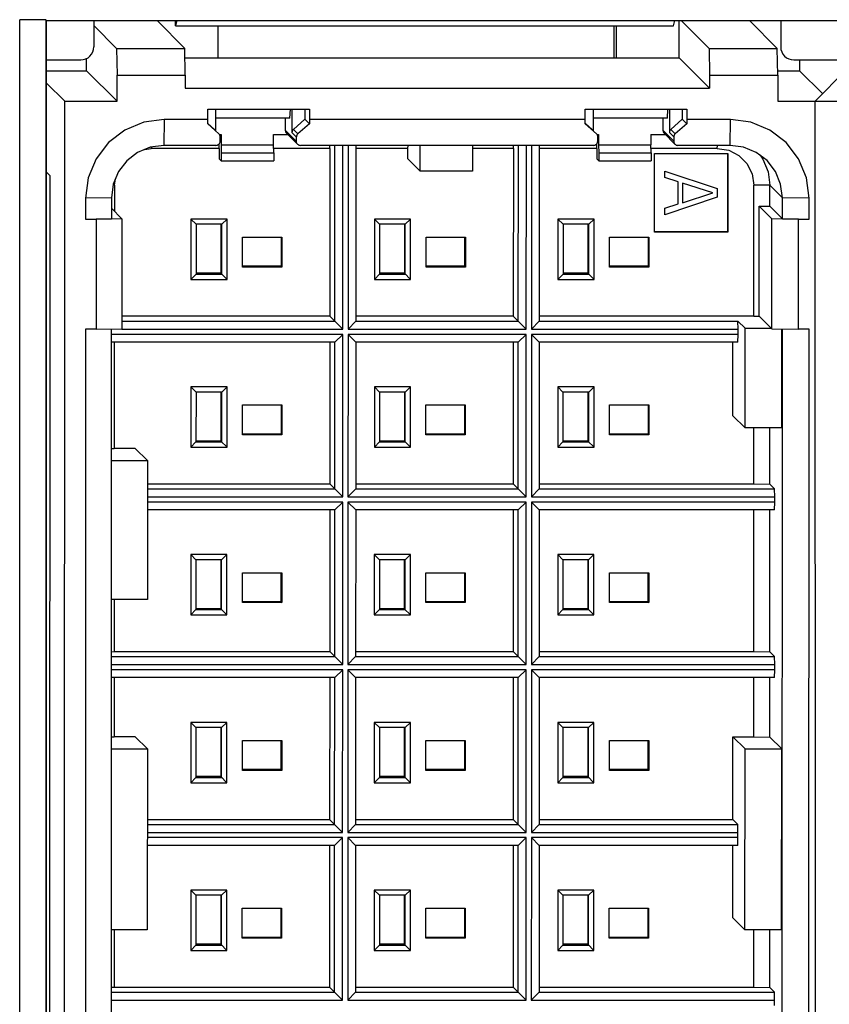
# Model space of a CAD drawing. Header units: millimetres. Extents: x 899 to 1733, y -688 to -112.
# Tile 9 of 26: x 1116.48 to 1123.41, y -551.75 to -543.32. Entities that reach past the tile are written whole.
import ezdxf

# ---------------------------------------------------------------- set-up
doc = ezdxf.new("R2010")
doc.units = ezdxf.units.MM
doc.header["$LTSCALE"] = 46.255
doc.layers.get('0').update_dxf_attribs({"linetype": 'CONTINUOUS'})

msp = doc.modelspace()

# ---------------------------------------------------------------- linework, layer by layer
at = {"color": 7, "linetype": 'Continuous'}
for p, q in [((1116.4766, -556.9825), (1116.4766, -543.3203)), ((1116.701, -543.3222), (1116.701, -556.9806)), ((1116.7069, -543.3281), (1116.701, -543.3222)), ((1116.7069, -543.3281), (1129.9943, -543.3281)), ((1116.7069, -556.9747), (1116.7069, -543.3281)), ((1117.1109, -543.3281), (1117.1109, -543.5526)), ((1117.1109, -543.3701), (1117.3066, -543.5656)), ((1117.8901, -543.5656), (1117.6523, -543.3281)), ((1117.821, -543.3279), (1117.8096, -543.3732)), ((1117.8096, -543.3732), (1117.8097, -543.3281)), ((1117.8096, -543.3732), (1122.0735, -543.3732)), ((1118.1718, -543.3732), (1118.1717, -543.6456)), ((1121.5672, -543.428), (1121.5671, -543.3732)), ((1121.5829, -543.3732), (1121.5828, -543.6456)), ((1122.0735, -543.3732), (1122.0849, -543.3279)), ((1122.1214, -543.6456), (1122.1215, -543.3281)), ((1122.3784, -543.5656), (1122.1407, -543.3281)), ((1122.7241, -543.3281), (1122.9619, -543.5656)), ((1122.9915, -543.3281), (1122.9915, -543.5526)), ((1121.5672, -543.5626), (1121.5672, -543.428)), ((1117.3066, -543.5656), (1117.8901, -543.5656)), ((1117.3066, -543.5656), (1117.3105, -543.7939)), ((1117.894, -543.7939), (1117.8901, -543.5656)), ((1121.5669, -543.6456), (1121.567, -543.6274)), ((1121.567, -543.6274), (1121.5672, -543.5626)), ((1122.3784, -543.5656), (1122.9619, -543.5656)), ((1122.3784, -543.5656), (1122.3823, -543.7939)), ((1122.9658, -543.7939), (1122.9619, -543.5656)), ((1116.7069, -543.6648), (1116.9987, -543.6648)), ((1117.0496, -543.7578), (1117.0496, -543.651)), ((1117.8915, -543.6456), (1122.1214, -543.6456)), ((1122.3823, -543.9061), (1122.1214, -543.6456)), ((1123.1037, -543.6648), (1123.5975, -543.6648)), ((1123.1537, -543.6648), (1123.1537, -543.7578)), ((1116.7069, -543.7578), (1117.0496, -543.7578)), ((1117.0496, -543.7578), (1117.3104, -544.0184)), ((1117.3104, -544.0184), (1117.3105, -543.7939)), ((1117.3105, -543.7939), (1117.894, -543.7939)), ((1117.894, -543.7939), (1117.8939, -543.9061)), ((1122.3823, -543.7939), (1122.9658, -543.7939)), ((1122.3823, -543.7939), (1122.3823, -543.9061)), ((1122.9652, -543.7578), (1123.1537, -543.7578)), ((1122.9658, -543.7939), (1122.9657, -544.0184)), ((1123.1537, -543.7578), (1123.3496, -543.9535)), ((1123.547, -543.7566), (1123.2861, -544.017)), ((1116.7069, -543.8639), (1116.8616, -544.0184)), ((1117.8939, -543.9061), (1122.3823, -543.9061)), ((1116.8577, -556.6754), (1116.8616, -544.0184)), ((1116.8616, -544.0184), (1117.3104, -544.0184)), ((1122.9657, -544.0184), (1123.2861, -544.0184)), ((1123.2861, -544.017), (1123.7349, -544.017)), ((1123.29, -556.6741), (1123.2861, -544.017)), ((1118.0869, -544.0857), (1118.9576, -544.0857)), ((1118.0869, -544.1754), (1118.0869, -544.0857)), ((1118.1568, -544.2714), (1118.1569, -544.0857)), ((1118.7896, -544.1624), (1118.7939, -544.0857)), ((1118.8077, -544.0857), (1118.8076, -544.2862)), ((1118.9177, -544.0857), (1118.9176, -544.1715)), ((1118.9576, -544.0857), (1118.9576, -544.1754)), ((1121.3184, -544.1754), (1121.3185, -544.0857)), ((1121.3185, -544.0857), (1122.1892, -544.0857)), ((1121.3884, -544.2714), (1121.3885, -544.0857)), ((1122.0212, -544.1624), (1122.0255, -544.0857)), ((1122.0393, -544.0857), (1122.0392, -544.2862)), ((1122.1492, -544.0857), (1122.1492, -544.1715)), ((1122.1892, -544.0857), (1122.1892, -544.1754)), ((1117.7143, -544.1754), (1117.7103, -544.396)), ((1118.0869, -544.1754), (1117.7143, -544.1754)), ((1118.0862, -544.2107), (1118.0869, -544.1754)), ((1118.1827, -544.2972), (1118.0862, -544.2107)), ((1118.1449, -544.2595), (1118.0882, -544.2085)), ((1118.7896, -544.1624), (1118.1569, -544.1624)), ((1118.7505, -544.1624), (1118.7504, -544.2669)), ((1118.9176, -544.1715), (1118.8196, -544.2595)), ((1118.957, -544.2107), (1118.8573, -544.2972)), ((1118.9176, -544.1715), (1118.957, -544.2107)), ((1118.9576, -544.1754), (1118.957, -544.2107)), ((1121.3184, -544.1754), (1118.9576, -544.1754)), ((1121.3178, -544.2107), (1121.3184, -544.1754)), ((1121.4143, -544.2972), (1121.3178, -544.2107)), ((1121.3765, -544.2595), (1121.3198, -544.2085)), ((1122.0212, -544.1624), (1121.3884, -544.1624)), ((1121.9821, -544.1624), (1121.982, -544.2669)), ((1122.1492, -544.1715), (1122.0511, -544.2595)), ((1122.1885, -544.2107), (1122.0889, -544.2972)), ((1122.1492, -544.1715), (1122.1885, -544.2107)), ((1122.1892, -544.1754), (1122.1885, -544.2107)), ((1122.5617, -544.1754), (1122.1892, -544.1754)), ((1122.5577, -544.396), (1122.5617, -544.1754)), ((1118.1568, -544.2714), (1118.1449, -544.2595)), ((1118.1875, -544.3029), (1118.2006, -544.3029)), ((1118.2006, -544.3029), (1118.2006, -544.3926)), ((1118.6494, -544.3029), (1118.7715, -544.3029)), ((1118.6494, -544.3926), (1118.6494, -544.3029)), ((1118.7504, -544.2669), (1118.8443, -544.3607)), ((1118.8544, -544.3856), (1118.761, -544.2924)), ((1118.8449, -544.3235), (1118.8076, -544.2862)), ((1118.8196, -544.2595), (1118.8573, -544.2972)), ((1121.3884, -544.2714), (1121.3765, -544.2595)), ((1121.4191, -544.3029), (1121.4322, -544.3029)), ((1121.4322, -544.3029), (1121.4322, -544.3926)), ((1121.881, -544.3029), (1122.0031, -544.3029)), ((1121.881, -544.3029), (1121.881, -544.3926)), ((1121.982, -544.2669), (1122.0759, -544.3607)), ((1122.0859, -544.3856), (1121.9926, -544.2924)), ((1122.0765, -544.3235), (1122.0392, -544.2862)), ((1122.0511, -544.2595), (1122.0889, -544.2972)), ((1118.1849, -544.4219), (1118.1856, -544.3819)), ((1118.1935, -544.3607), (1118.1941, -544.3235)), ((1118.2006, -544.3926), (1118.6494, -544.3926)), ((1118.2006, -544.3926), (1118.2021, -544.4615)), ((1118.651, -544.4615), (1118.6494, -544.3926)), ((1118.8449, -544.3235), (1118.8443, -544.3607)), ((1121.4165, -544.4219), (1121.4172, -544.3819)), ((1121.4251, -544.3607), (1121.4257, -544.3235)), ((1121.4322, -544.3926), (1121.881, -544.3926)), ((1121.4322, -544.3926), (1121.4337, -544.4615)), ((1121.8825, -544.4615), (1121.881, -544.3926)), ((1122.0765, -544.3235), (1122.0759, -544.3607)), ((1117.5481, -544.4303), (1117.6014, -544.4219)), ((1117.6016, -544.4103), (1117.6014, -544.4219)), ((1118.1849, -544.4219), (1117.6014, -544.4219)), ((1118.1569, -544.396), (1117.7103, -544.396)), ((1118.1849, -544.4219), (1118.1849, -544.5116)), ((1118.2021, -544.4615), (1118.651, -544.4615)), ((1118.2021, -544.4615), (1118.2021, -544.5288)), ((1119.1319, -544.4219), (1118.6501, -544.4219)), ((1118.651, -544.4615), (1118.6509, -544.5288)), ((1121.3885, -544.396), (1118.8795, -544.396)), ((1119.1319, -544.4219), (1119.1315, -545.8581)), ((1119.1319, -544.4219), (1119.1324, -544.396)), ((1119.1742, -545.9008), (1119.1746, -544.396)), ((1119.2427, -545.9693), (1119.2431, -544.396)), ((1119.288, -544.396), (1119.2875, -545.9693)), ((1119.3542, -544.396), (1119.3537, -545.9008)), ((1119.8007, -544.4219), (1119.3542, -544.4219)), ((1119.8007, -544.4219), (1119.8012, -544.396)), ((1119.8007, -544.5116), (1119.8007, -544.4219)), ((1119.9048, -544.6157), (1119.9049, -544.396)), ((1120.3537, -544.396), (1120.3537, -544.6157)), ((1120.7028, -544.4219), (1120.3537, -544.4219)), ((1120.7028, -544.4219), (1120.7024, -545.8581)), ((1120.7028, -544.4219), (1120.7033, -544.396)), ((1120.7451, -545.9008), (1120.7456, -544.396)), ((1120.8136, -545.9693), (1120.8141, -544.396)), ((1120.8589, -544.396), (1120.8585, -545.9693)), ((1120.9251, -544.396), (1120.9246, -545.9008)), ((1121.4165, -544.4219), (1120.9251, -544.4219)), ((1121.4165, -544.4219), (1121.4165, -544.5116)), ((1121.4337, -544.4615), (1121.8825, -544.4615)), ((1121.4337, -544.4615), (1121.4337, -544.5288)), ((1122.4488, -544.4219), (1121.8817, -544.4219)), ((1121.8825, -544.4615), (1121.8825, -544.5288)), ((1121.91, -545.14), (1121.9102, -544.4667)), ((1121.9102, -544.4667), (1122.5386, -544.4667)), ((1122.5577, -544.396), (1122.1111, -544.396)), ((1122.4488, -544.4219), (1122.4493, -544.396)), ((1122.4488, -544.4219), (1122.5462, -544.4373)), ((1122.5364, -544.4646), (1122.5362, -545.1378)), ((1122.5386, -544.4667), (1122.5383, -545.14)), ((1118.2021, -544.5288), (1118.1849, -544.5116)), ((1118.2021, -544.5288), (1118.6509, -544.5288)), ((1119.9048, -544.6157), (1119.8007, -544.5116)), ((1121.4337, -544.5288), (1121.4165, -544.5116)), ((1121.4337, -544.5288), (1121.8825, -544.5288)), ((1122.8144, -544.4808), (1122.8398, -544.514)), ((1116.7368, -544.657), (1116.7069, -544.6271)), ((1120.3537, -544.6157), (1119.9048, -544.6157)), ((1121.9993, -544.6158), (1122.4481, -544.7654)), ((1121.9993, -544.6719), (1121.9993, -544.6158)), ((1116.7334, -555.788), (1116.7368, -544.657)), ((1117.2871, -544.736), (1117.2956, -544.6831)), ((1122.1139, -544.7093), (1121.9993, -544.6719)), ((1122.1138, -544.8963), (1122.1139, -544.7093)), ((1122.1521, -544.7186), (1122.152, -544.8869)), ((1122.4099, -544.8028), (1122.1521, -544.7186)), ((1117.2871, -544.736), (1117.2757, -544.7362)), ((1117.2871, -544.736), (1117.2871, -544.9604)), ((1122.152, -544.8869), (1122.4099, -544.8028)), ((1122.4481, -544.7654), (1122.4481, -544.8402)), ((1122.7625, -545.8581), (1122.7629, -544.736)), ((1122.8999, -544.7384), (1122.7629, -544.736)), ((1122.8998, -544.9179), (1122.8999, -544.7384)), ((1123.0064, -544.8448), (1122.8999, -544.7384)), ((1117.0409, -544.8487), (1117.0408, -545.0282)), ((1117.2614, -544.8448), (1117.0409, -544.8487)), ((1117.2614, -544.8448), (1117.2613, -545.0243)), ((1122.4481, -544.8402), (1121.9992, -544.9898)), ((1121.9992, -544.9337), (1122.1138, -544.8963)), ((1123.2347, -544.8487), (1123.0064, -544.8448)), ((1123.0064, -545.0243), (1123.0064, -544.8448)), ((1123.2347, -545.0282), (1123.2347, -544.8487)), ((1117.2613, -544.9347), (1117.3511, -545.0243)), ((1121.9992, -544.9898), (1121.9992, -544.9337)), ((1122.8082, -545.8589), (1122.8085, -544.9163)), ((1122.8085, -544.9163), (1122.8998, -544.9179)), ((1122.8085, -544.9163), (1122.9166, -545.0243)), ((1123.0064, -545.0243), (1122.8998, -544.9179)), ((1117.0408, -545.0282), (1117.2613, -545.0243)), ((1117.0408, -545.0282), (1117.1306, -545.0282)), ((1117.1306, -545.0282), (1117.1303, -545.9708)), ((1117.3511, -545.0243), (1117.1306, -545.0282)), ((1117.3511, -545.0243), (1117.3508, -545.9669)), ((1117.9423, -545.0278), (1117.9422, -545.5439)), ((1118.252, -545.0278), (1117.9423, -545.0278)), ((1117.9423, -545.0278), (1117.9864, -545.0719)), ((1118.252, -545.0278), (1118.2064, -545.0719)), ((1118.2519, -545.5439), (1118.252, -545.0278)), ((1119.5133, -545.0278), (1119.5131, -545.5439)), ((1119.8229, -545.0278), (1119.5133, -545.0278)), ((1119.5133, -545.0278), (1119.5573, -545.0719)), ((1119.8229, -545.0278), (1119.7773, -545.0719)), ((1119.8228, -545.5439), (1119.8229, -545.0278)), ((1121.0842, -545.0278), (1121.084, -545.5439)), ((1121.3939, -545.0278), (1121.0842, -545.0278)), ((1121.0842, -545.0278), (1121.1283, -545.0719)), ((1121.3939, -545.0278), (1121.3482, -545.0719)), ((1121.3937, -545.5439), (1121.3939, -545.0278)), ((1122.9163, -545.9669), (1122.9166, -545.0243)), ((1123.1449, -545.0282), (1122.9166, -545.0243)), ((1123.0064, -545.0243), (1123.2347, -545.0282)), ((1123.1446, -545.9708), (1123.1449, -545.0282)), ((1123.1449, -545.0282), (1123.2347, -545.0282)), ((1117.9864, -545.0719), (1117.9863, -545.4983)), ((1118.2064, -545.0719), (1117.9864, -545.0719)), ((1118.1993, -545.0719), (1118.1992, -545.4912)), ((1118.2062, -545.4983), (1118.2064, -545.0719)), ((1119.5573, -545.0719), (1119.5572, -545.4983)), ((1119.7773, -545.0719), (1119.5573, -545.0719)), ((1119.7702, -545.0719), (1119.7701, -545.4912)), ((1119.7771, -545.4983), (1119.7773, -545.0719)), ((1121.1283, -545.0719), (1121.1281, -545.4983)), ((1121.3482, -545.0719), (1121.1283, -545.0719)), ((1121.3411, -545.0719), (1121.341, -545.4912)), ((1121.3481, -545.4983), (1121.3482, -545.0719)), ((1122.5362, -545.1378), (1121.9078, -545.1378)), ((1122.5383, -545.14), (1121.91, -545.14)), ((1122.5362, -545.1378), (1122.5383, -545.14)), ((1118.3843, -545.4385), (1118.3844, -545.1826)), ((1118.3844, -545.1826), (1118.721, -545.1826)), ((1118.7144, -545.1826), (1118.7143, -545.4318)), ((1118.721, -545.1826), (1118.7209, -545.4385)), ((1119.9552, -545.4385), (1119.9553, -545.1826)), ((1119.9553, -545.1826), (1120.2919, -545.1826)), ((1120.2853, -545.1826), (1120.2852, -545.4318)), ((1120.2919, -545.1826), (1120.2919, -545.4385)), ((1121.5261, -545.4385), (1121.5262, -545.1826)), ((1121.5262, -545.1826), (1121.8628, -545.1826)), ((1121.8562, -545.1826), (1121.8561, -545.4318)), ((1121.8628, -545.1826), (1121.8628, -545.4385)), ((1118.7143, -545.4318), (1118.3843, -545.4318)), ((1118.7209, -545.4385), (1118.3843, -545.4385)), ((1118.7143, -545.4318), (1118.7209, -545.4385)), ((1120.2852, -545.4318), (1119.9552, -545.4318)), ((1120.2919, -545.4385), (1119.9552, -545.4385)), ((1120.2852, -545.4318), (1120.2919, -545.4385)), ((1121.8561, -545.4318), (1121.5261, -545.4318)), ((1121.8628, -545.4385), (1121.5261, -545.4385)), ((1121.8561, -545.4318), (1121.8628, -545.4385)), ((1117.9422, -545.5439), (1117.9863, -545.4983)), ((1117.9422, -545.5439), (1118.2519, -545.5439)), ((1118.1992, -545.4912), (1117.9863, -545.4912)), ((1117.9863, -545.4983), (1118.2062, -545.4983)), ((1118.2519, -545.5439), (1118.1992, -545.4912)), ((1119.5131, -545.5439), (1119.5572, -545.4983)), ((1119.5131, -545.5439), (1119.8228, -545.5439)), ((1119.7701, -545.4912), (1119.5572, -545.4912)), ((1119.5572, -545.4983), (1119.7771, -545.4983)), ((1119.8228, -545.5439), (1119.7701, -545.4912)), ((1121.084, -545.5439), (1121.1281, -545.4983)), ((1121.084, -545.5439), (1121.3937, -545.5439)), ((1121.341, -545.4912), (1121.1281, -545.4912)), ((1121.1281, -545.4983), (1121.3481, -545.4983)), ((1121.3937, -545.5439), (1121.341, -545.4912)), ((1119.1315, -545.8581), (1117.3508, -545.8581)), ((1117.3508, -545.9008), (1119.1742, -545.9008)), ((1119.1315, -545.8581), (1119.2427, -545.9693)), ((1119.2875, -545.9693), (1119.3537, -545.9008)), ((1120.7024, -545.8581), (1119.3537, -545.8581)), ((1119.3537, -545.9008), (1120.7451, -545.9008)), ((1120.7024, -545.8581), (1120.8136, -545.9693)), ((1120.8585, -545.9693), (1120.9246, -545.9008)), ((1122.7625, -545.8581), (1120.9246, -545.8581)), ((1120.9246, -545.9008), (1122.6257, -545.9008)), ((1122.6269, -545.9693), (1122.6257, -545.9008)), ((1122.6872, -545.9622), (1122.6257, -545.9008)), ((1122.7625, -545.8581), (1122.8082, -545.8589)), ((1122.8082, -545.8589), (1122.9163, -545.9669)), ((1117.0405, -545.9708), (1117.0379, -554.7679)), ((1117.1303, -545.9708), (1117.0405, -545.9708)), ((1117.1303, -545.9708), (1117.3508, -545.9669)), ((1117.261, -545.9669), (1117.2584, -554.764)), ((1117.3508, -545.9693), (1119.2427, -545.9693)), ((1119.2875, -545.9693), (1120.8136, -545.9693)), ((1120.8585, -545.9693), (1122.6269, -545.9693)), ((1122.6268, -546.0141), (1122.6269, -545.9693)), ((1122.6869, -546.8149), (1122.6872, -545.9622)), ((1122.6872, -545.9622), (1122.9116, -545.9622)), ((1122.9163, -545.9669), (1123.1446, -545.9708)), ((1123.0011, -546.8149), (1123.0014, -545.9683)), ((1123.0034, -554.764), (1123.0061, -545.9669)), ((1123.2344, -545.9708), (1123.1446, -545.9708)), ((1123.2317, -554.7679), (1123.2344, -545.9708)), ((1119.2427, -546.0141), (1117.261, -546.0141)), ((1119.1741, -546.0803), (1117.261, -546.0803)), ((1117.2867, -546.0803), (1117.2865, -546.9914)), ((1119.1314, -546.0803), (1119.1311, -547.2944)), ((1119.1738, -547.337), (1119.1741, -546.0803)), ((1119.2427, -546.0141), (1119.1741, -546.0803)), ((1119.2422, -547.4055), (1119.2427, -546.0141)), ((1119.2875, -546.0141), (1119.2871, -547.4055)), ((1120.8136, -546.0141), (1119.2875, -546.0141)), ((1119.3537, -546.0803), (1119.2875, -546.0141)), ((1119.3537, -546.0803), (1119.3533, -547.337)), ((1120.745, -546.0803), (1119.3537, -546.0803)), ((1120.7023, -546.0803), (1120.702, -547.2944)), ((1120.7447, -547.337), (1120.745, -546.0803)), ((1120.8136, -546.0141), (1120.745, -546.0803)), ((1120.8131, -547.4055), (1120.8136, -546.0141)), ((1120.8584, -546.0141), (1120.858, -547.4055)), ((1122.6268, -546.0141), (1120.8584, -546.0141)), ((1120.9246, -546.0803), (1120.8584, -546.0141)), ((1120.9246, -546.0803), (1120.9242, -547.337)), ((1122.6256, -546.0803), (1120.9246, -546.0803)), ((1122.5828, -546.7109), (1122.5829, -546.0803)), ((1122.6256, -546.0803), (1122.6268, -546.0141)), ((1117.9419, -546.464), (1117.9418, -546.9802)), ((1118.2516, -546.464), (1117.9419, -546.464)), ((1117.9419, -546.464), (1117.986, -546.5081)), ((1118.2516, -546.464), (1118.2059, -546.5081)), ((1118.2514, -546.9802), (1118.2516, -546.464)), ((1119.5128, -546.464), (1119.5127, -546.9802)), ((1119.8225, -546.464), (1119.5128, -546.464)), ((1119.5128, -546.464), (1119.5569, -546.5081)), ((1119.8225, -546.464), (1119.7768, -546.5081)), ((1119.8224, -546.9802), (1119.8225, -546.464)), ((1121.0837, -546.464), (1121.0836, -546.9802)), ((1121.3934, -546.464), (1121.0837, -546.464)), ((1121.0837, -546.464), (1121.1278, -546.5081)), ((1121.3934, -546.464), (1121.3477, -546.5081)), ((1121.3933, -546.9802), (1121.3934, -546.464)), ((1117.986, -546.5081), (1117.9859, -546.9345)), ((1118.2059, -546.5081), (1117.986, -546.5081)), ((1118.1989, -546.5081), (1118.1987, -546.9275)), ((1118.2058, -546.9345), (1118.2059, -546.5081)), ((1119.5569, -546.5081), (1119.5568, -546.9345)), ((1119.7768, -546.5081), (1119.5569, -546.5081)), ((1119.7698, -546.5081), (1119.7697, -546.9275)), ((1119.7767, -546.9345), (1119.7768, -546.5081)), ((1121.1278, -546.5081), (1121.1277, -546.9345)), ((1121.3477, -546.5081), (1121.1278, -546.5081)), ((1121.3407, -546.5081), (1121.3406, -546.9275)), ((1121.3476, -546.9345), (1121.3477, -546.5081)), ((1118.3839, -546.8747), (1118.384, -546.6189)), ((1118.384, -546.6189), (1118.7206, -546.6189)), ((1118.7139, -546.6189), (1118.7138, -546.8681)), ((1118.7206, -546.6189), (1118.7205, -546.8747)), ((1119.9548, -546.8747), (1119.9549, -546.6189)), ((1119.9549, -546.6189), (1120.2915, -546.6189)), ((1120.2848, -546.6189), (1120.2848, -546.8681)), ((1120.2915, -546.6189), (1120.2914, -546.8747)), ((1121.5257, -546.8747), (1121.5258, -546.6189)), ((1121.5258, -546.6189), (1121.8624, -546.6189)), ((1121.8557, -546.6189), (1121.8557, -546.8681)), ((1121.8624, -546.6189), (1121.8623, -546.8747)), ((1122.6869, -546.8149), (1122.5828, -546.7109)), ((1123.0011, -546.8149), (1122.6869, -546.8149)), ((1122.7621, -547.2944), (1122.7623, -546.8149)), ((1122.8991, -547.2967), (1122.8993, -546.8149)), ((1118.7138, -546.8681), (1118.3839, -546.8681)), ((1118.7205, -546.8747), (1118.3839, -546.8747)), ((1118.7138, -546.8681), (1118.7205, -546.8747)), ((1120.2848, -546.8681), (1119.9548, -546.8681)), ((1120.2914, -546.8747), (1119.9548, -546.8747)), ((1120.2848, -546.8681), (1120.2914, -546.8747)), ((1121.8557, -546.8681), (1121.5257, -546.8681)), ((1121.8623, -546.8747), (1121.5257, -546.8747)), ((1121.8557, -546.8681), (1121.8623, -546.8747)), ((1117.2607, -546.9919), (1117.2865, -546.9914)), ((1117.466, -546.9914), (1117.2865, -546.9914)), ((1117.5702, -547.0955), (1117.466, -546.9914)), ((1117.9418, -546.9802), (1117.9859, -546.9345)), ((1117.9418, -546.9802), (1118.2514, -546.9802)), ((1118.1987, -546.9275), (1117.9859, -546.9275)), ((1117.9859, -546.9345), (1118.2058, -546.9345)), ((1118.2514, -546.9802), (1118.1987, -546.9275)), ((1119.5127, -546.9802), (1119.5568, -546.9345)), ((1119.5127, -546.9802), (1119.8224, -546.9802)), ((1119.7697, -546.9275), (1119.5568, -546.9275)), ((1119.5568, -546.9345), (1119.7767, -546.9345)), ((1119.8224, -546.9802), (1119.7697, -546.9275)), ((1121.0836, -546.9802), (1121.1277, -546.9345)), ((1121.0836, -546.9802), (1121.3933, -546.9802)), ((1121.3406, -546.9275), (1121.1277, -546.9275)), ((1121.1277, -546.9345), (1121.3476, -546.9345)), ((1121.3933, -546.9802), (1121.3406, -546.9275)), ((1117.2607, -547.0955), (1117.5702, -547.0955)), ((1117.5702, -547.0955), (1117.5698, -548.2849)), ((1117.5701, -547.2944), (1119.1311, -547.2944)), ((1117.5701, -547.337), (1119.1738, -547.337)), ((1119.1311, -547.2944), (1119.2422, -547.4055)), ((1119.2871, -547.4055), (1119.3533, -547.337)), ((1119.3533, -547.2944), (1120.702, -547.2944)), ((1119.3533, -547.337), (1120.7447, -547.337)), ((1120.702, -547.2944), (1120.8131, -547.4055)), ((1120.858, -547.4055), (1120.9242, -547.337)), ((1120.9242, -547.2944), (1122.7621, -547.2944)), ((1120.9242, -547.337), (1122.9394, -547.337)), ((1122.7621, -547.2944), (1122.8991, -547.2967)), ((1122.9394, -547.337), (1122.8991, -547.2967)), ((1122.9406, -547.4055), (1122.9394, -547.337)), ((1117.5701, -547.4055), (1119.2422, -547.4055)), ((1119.2871, -547.4055), (1120.8131, -547.4055)), ((1120.858, -547.4055), (1122.9406, -547.4055)), ((1122.9406, -547.4504), (1122.9406, -547.4055)), ((1119.2422, -547.4504), (1117.5701, -547.4504)), ((1119.2422, -547.4504), (1119.1737, -547.5165)), ((1119.2418, -548.8418), (1119.2422, -547.4504)), ((1119.2871, -547.4504), (1119.2867, -548.8418)), ((1120.8131, -547.4504), (1119.2871, -547.4504)), ((1119.3532, -547.5165), (1119.2871, -547.4504)), ((1120.8131, -547.4504), (1120.7446, -547.5165)), ((1120.8127, -548.8418), (1120.8131, -547.4504)), ((1120.858, -547.4504), (1120.8576, -548.8418)), ((1122.9406, -547.4504), (1120.858, -547.4504)), ((1120.9241, -547.5165), (1120.858, -547.4504)), ((1122.9394, -547.5165), (1122.9406, -547.4504)), ((1119.1737, -547.5165), (1117.57, -547.5165)), ((1119.131, -547.5165), (1119.1306, -548.7306)), ((1119.1733, -548.7733), (1119.1737, -547.5165)), ((1119.3532, -547.5165), (1119.3528, -548.7733)), ((1120.7446, -547.5165), (1119.3532, -547.5165)), ((1120.7019, -547.5165), (1120.7015, -548.7306)), ((1120.7442, -548.7733), (1120.7446, -547.5165)), ((1120.9241, -547.5165), (1120.9238, -548.7733)), ((1122.9394, -547.5165), (1120.9241, -547.5165)), ((1122.7617, -548.7306), (1122.762, -547.5165)), ((1122.8987, -548.733), (1122.899, -547.5165)), ((1117.9415, -547.9003), (1117.9413, -548.4165)), ((1118.2512, -547.9003), (1117.9415, -547.9003)), ((1117.9415, -547.9003), (1117.9856, -547.9444)), ((1118.2512, -547.9003), (1118.2055, -547.9444)), ((1118.251, -548.4165), (1118.2512, -547.9003)), ((1119.5124, -547.9003), (1119.5122, -548.4165)), ((1119.8221, -547.9003), (1119.5124, -547.9003)), ((1119.5124, -547.9003), (1119.5565, -547.9444)), ((1119.8221, -547.9003), (1119.7764, -547.9444)), ((1119.8219, -548.4165), (1119.8221, -547.9003)), ((1121.0833, -547.9003), (1121.0831, -548.4165)), ((1121.393, -547.9003), (1121.0833, -547.9003)), ((1121.0833, -547.9003), (1121.1274, -547.9444)), ((1121.393, -547.9003), (1121.3473, -547.9444)), ((1121.3928, -548.4165), (1121.393, -547.9003)), ((1117.9856, -547.9444), (1117.9854, -548.3708)), ((1118.2055, -547.9444), (1117.9856, -547.9444)), ((1118.1984, -547.9444), (1118.1983, -548.3637)), ((1118.2054, -548.3708), (1118.2055, -547.9444)), ((1119.5565, -547.9444), (1119.5563, -548.3708)), ((1119.7764, -547.9444), (1119.5565, -547.9444)), ((1119.7693, -547.9444), (1119.7692, -548.3637)), ((1119.7763, -548.3708), (1119.7764, -547.9444)), ((1121.1274, -547.9444), (1121.1272, -548.3708)), ((1121.3473, -547.9444), (1121.1274, -547.9444)), ((1121.3403, -547.9444), (1121.3401, -548.3637)), ((1121.3472, -548.3708), (1121.3473, -547.9444)), ((1118.3834, -548.311), (1118.3835, -548.0551)), ((1118.3835, -548.0551), (1118.7201, -548.0551)), ((1118.7135, -548.0551), (1118.7134, -548.3043)), ((1118.7201, -548.0551), (1118.7201, -548.311)), ((1119.9544, -548.0551), (1120.2911, -548.0551)), ((1119.9544, -548.311), (1119.9544, -548.0551)), ((1120.2844, -548.0551), (1120.2843, -548.3043)), ((1120.2911, -548.0551), (1120.291, -548.311)), ((1121.5253, -548.0551), (1121.862, -548.0551)), ((1121.5253, -548.311), (1121.5253, -548.0551)), ((1121.8553, -548.0551), (1121.8552, -548.3043)), ((1121.862, -548.0551), (1121.8619, -548.311)), ((1117.5698, -548.2849), (1117.2603, -548.2849)), ((1117.2861, -548.2849), (1117.2859, -548.7306)), ((1118.7134, -548.3043), (1118.3834, -548.3043)), ((1118.7201, -548.311), (1118.3834, -548.311)), ((1118.7134, -548.3043), (1118.7201, -548.311)), ((1120.2843, -548.3043), (1119.9544, -548.3043)), ((1120.291, -548.311), (1119.9544, -548.311)), ((1120.2843, -548.3043), (1120.291, -548.311)), ((1121.8552, -548.3043), (1121.5253, -548.3043)), ((1121.8619, -548.311), (1121.5253, -548.311)), ((1121.8552, -548.3043), (1121.8619, -548.311)), ((1117.9413, -548.4165), (1117.9854, -548.3708)), ((1117.9413, -548.4165), (1118.251, -548.4165)), ((1118.1983, -548.3637), (1117.9854, -548.3637)), ((1117.9854, -548.3708), (1118.2054, -548.3708)), ((1118.251, -548.4165), (1118.1983, -548.3637)), ((1119.5122, -548.4165), (1119.5563, -548.3708)), ((1119.5122, -548.4165), (1119.8219, -548.4165)), ((1119.7692, -548.3637), (1119.5563, -548.3637)), ((1119.5563, -548.3708), (1119.7763, -548.3708)), ((1119.8219, -548.4165), (1119.7692, -548.3637)), ((1121.0831, -548.4165), (1121.1272, -548.3708)), ((1121.0831, -548.4165), (1121.3928, -548.4165)), ((1121.3401, -548.3637), (1121.1272, -548.3637)), ((1121.1272, -548.3708), (1121.3472, -548.3708)), ((1121.3928, -548.4165), (1121.3401, -548.3637)), ((1117.2602, -548.7311), (1117.2859, -548.7306)), ((1117.2602, -548.7733), (1119.1733, -548.7733)), ((1117.2859, -548.7306), (1119.1306, -548.7306)), ((1119.1306, -548.7306), (1119.2418, -548.8418)), ((1119.2867, -548.8418), (1119.3528, -548.7733)), ((1119.3528, -548.7733), (1120.7442, -548.7733)), ((1119.3529, -548.7306), (1120.7015, -548.7306)), ((1120.7015, -548.7306), (1120.8127, -548.8418)), ((1120.8576, -548.8418), (1120.9238, -548.7733)), ((1120.9238, -548.7306), (1122.7617, -548.7306)), ((1120.9238, -548.7733), (1122.939, -548.7733)), ((1122.7617, -548.7306), (1122.8987, -548.733)), ((1122.939, -548.7733), (1122.8987, -548.733)), ((1122.9402, -548.8418), (1122.939, -548.7733)), ((1117.2602, -548.8418), (1119.2418, -548.8418)), ((1119.2867, -548.8418), (1120.8127, -548.8418)), ((1120.8576, -548.8418), (1122.9402, -548.8418)), ((1122.9402, -548.8867), (1122.9402, -548.8418)), ((1119.2418, -548.8867), (1117.2601, -548.8867)), ((1119.2418, -548.8867), (1119.1733, -548.9528)), ((1119.2414, -550.278), (1119.2418, -548.8867)), ((1119.2867, -548.8867), (1119.2862, -550.278)), ((1120.8127, -548.8867), (1119.2867, -548.8867)), ((1119.3528, -548.9528), (1119.2867, -548.8867)), ((1120.8127, -548.8867), (1120.7442, -548.9528)), ((1120.8123, -550.278), (1120.8127, -548.8867)), ((1120.8576, -548.8867), (1120.8571, -550.278)), ((1122.9402, -548.8867), (1120.8576, -548.8867)), ((1120.9237, -548.9528), (1120.8576, -548.8867)), ((1122.939, -548.9528), (1122.9402, -548.8867)), ((1119.1733, -548.9528), (1117.2601, -548.9528)), ((1117.2859, -548.9528), (1117.2857, -549.46)), ((1119.1306, -548.9528), (1119.1302, -550.1669)), ((1119.1729, -550.2095), (1119.1733, -548.9528)), ((1119.3528, -548.9528), (1119.3524, -550.2095)), ((1120.7442, -548.9528), (1119.3528, -548.9528)), ((1120.7015, -548.9528), (1120.7011, -550.1669)), ((1120.7438, -550.2095), (1120.7442, -548.9528)), ((1120.9237, -548.9528), (1120.9233, -550.2095)), ((1122.939, -548.9528), (1120.9237, -548.9528)), ((1122.7614, -549.46), (1122.7616, -548.9528)), ((1122.8984, -549.4623), (1122.8986, -548.9528)), ((1117.941, -549.3366), (1117.9409, -549.8527)), ((1118.2507, -549.3366), (1117.941, -549.3366)), ((1117.941, -549.3366), (1117.9851, -549.3807)), ((1118.2507, -549.3366), (1118.205, -549.3807)), ((1118.2506, -549.8527), (1118.2507, -549.3366)), ((1119.5119, -549.3366), (1119.5118, -549.8527)), ((1119.8216, -549.3366), (1119.5119, -549.3366)), ((1119.5119, -549.3366), (1119.556, -549.3807)), ((1119.8216, -549.3366), (1119.776, -549.3807)), ((1119.8215, -549.8527), (1119.8216, -549.3366)), ((1121.0829, -549.3366), (1121.0827, -549.8527)), ((1121.3925, -549.3366), (1121.0829, -549.3366)), ((1121.0829, -549.3366), (1121.1269, -549.3807)), ((1121.3925, -549.3366), (1121.3469, -549.3807)), ((1121.3924, -549.8527), (1121.3925, -549.3366)), ((1117.9851, -549.3807), (1117.985, -549.8071)), ((1118.205, -549.3807), (1117.9851, -549.3807)), ((1118.198, -549.3807), (1118.1979, -549.8)), ((1118.2049, -549.8071), (1118.205, -549.3807)), ((1119.556, -549.3807), (1119.5559, -549.8071)), ((1119.776, -549.3807), (1119.556, -549.3807)), ((1119.7689, -549.3807), (1119.7688, -549.8)), ((1119.7758, -549.8071), (1119.776, -549.3807)), ((1121.1269, -549.3807), (1121.1268, -549.8071)), ((1121.3469, -549.3807), (1121.1269, -549.3807)), ((1121.3398, -549.3807), (1121.3397, -549.8)), ((1121.3467, -549.8071), (1121.3469, -549.3807)), ((1117.26, -549.4604), (1117.2857, -549.46)), ((1117.4652, -549.46), (1117.2857, -549.46)), ((1117.5694, -549.564), (1117.4652, -549.46)), ((1118.383, -549.7472), (1118.3831, -549.4914)), ((1118.3831, -549.4914), (1118.7197, -549.4914)), ((1118.713, -549.4914), (1118.713, -549.7406)), ((1118.7197, -549.4914), (1118.7196, -549.7472)), ((1119.9539, -549.7472), (1119.954, -549.4914)), ((1119.954, -549.4914), (1120.2906, -549.4914)), ((1120.284, -549.4914), (1120.2839, -549.7406)), ((1120.2906, -549.4914), (1120.2905, -549.7472)), ((1121.5248, -549.7472), (1121.5249, -549.4914)), ((1121.5249, -549.4914), (1121.8615, -549.4914)), ((1121.8549, -549.4914), (1121.8548, -549.7406)), ((1121.8615, -549.4914), (1121.8615, -549.7472)), ((1122.5817, -550.1669), (1122.5819, -549.46)), ((1122.5819, -549.46), (1122.7614, -549.46)), ((1122.6861, -549.564), (1122.5819, -549.46)), ((1122.7614, -549.46), (1122.8984, -549.4623)), ((1123.0003, -549.564), (1122.8984, -549.4623)), ((1117.2599, -549.564), (1117.5694, -549.564)), ((1117.5694, -549.564), (1117.5689, -551.1125)), ((1122.6856, -551.1125), (1122.6861, -549.564)), ((1122.6861, -549.564), (1123.0003, -549.564)), ((1122.9998, -551.1125), (1123.0003, -549.564)), ((1118.713, -549.7406), (1118.383, -549.7406)), ((1118.7196, -549.7472), (1118.383, -549.7472)), ((1118.713, -549.7406), (1118.7196, -549.7472)), ((1120.2839, -549.7406), (1119.9539, -549.7406)), ((1120.2905, -549.7472), (1119.9539, -549.7472)), ((1120.2839, -549.7406), (1120.2905, -549.7472)), ((1121.8548, -549.7406), (1121.5248, -549.7406)), ((1121.8615, -549.7472), (1121.5248, -549.7472)), ((1121.8548, -549.7406), (1121.8615, -549.7472)), ((1117.9409, -549.8527), (1117.985, -549.8071)), ((1117.9409, -549.8527), (1118.2506, -549.8527)), ((1118.1979, -549.8), (1117.985, -549.8)), ((1117.985, -549.8071), (1118.2049, -549.8071)), ((1118.2506, -549.8527), (1118.1979, -549.8)), ((1119.5118, -549.8527), (1119.5559, -549.8071)), ((1119.5118, -549.8527), (1119.8215, -549.8527)), ((1119.7688, -549.8), (1119.5559, -549.8)), ((1119.5559, -549.8071), (1119.7758, -549.8071)), ((1119.8215, -549.8527), (1119.7688, -549.8)), ((1121.0827, -549.8527), (1121.1268, -549.8071)), ((1121.0827, -549.8527), (1121.3924, -549.8527)), ((1121.3397, -549.8), (1121.1268, -549.8)), ((1121.1268, -549.8071), (1121.3467, -549.8071)), ((1121.3924, -549.8527), (1121.3397, -549.8)), ((1117.5692, -550.1669), (1119.1302, -550.1669)), ((1117.5692, -550.2095), (1119.1729, -550.2095)), ((1119.1302, -550.1669), (1119.2414, -550.278)), ((1119.2862, -550.278), (1119.3524, -550.2095)), ((1119.3524, -550.1669), (1120.7011, -550.1669)), ((1119.3524, -550.2095), (1120.7438, -550.2095)), ((1120.7011, -550.1669), (1120.8123, -550.278)), ((1120.8571, -550.278), (1120.9233, -550.2095)), ((1120.9233, -550.1669), (1122.5817, -550.1669)), ((1120.9233, -550.2095), (1122.6244, -550.2095)), ((1122.6244, -550.2095), (1122.5817, -550.1669)), ((1122.6255, -550.278), (1122.6244, -550.2095)), ((1117.5692, -550.278), (1119.2414, -550.278)), ((1119.2862, -550.278), (1120.8123, -550.278)), ((1120.8571, -550.278), (1122.6255, -550.278)), ((1122.6255, -550.3229), (1122.6255, -550.278)), ((1119.2413, -550.3229), (1117.5692, -550.3229)), ((1119.2413, -550.3229), (1119.1728, -550.3891)), ((1119.2409, -551.7143), (1119.2413, -550.3229)), ((1119.2862, -550.3229), (1119.2858, -551.7143)), ((1120.8123, -550.3229), (1119.2862, -550.3229)), ((1119.3524, -550.3891), (1119.2862, -550.3229)), ((1120.8123, -550.3229), (1120.7437, -550.3891)), ((1120.8118, -551.7143), (1120.8123, -550.3229)), ((1120.8571, -550.3229), (1120.8567, -551.7143)), ((1122.6255, -550.3229), (1120.8571, -550.3229)), ((1120.9233, -550.3891), (1120.8571, -550.3229)), ((1122.6243, -550.3891), (1122.6255, -550.3229)), ((1119.1728, -550.3891), (1117.5692, -550.3891)), ((1119.1301, -550.3891), (1119.1297, -551.6032)), ((1119.1724, -551.6458), (1119.1728, -550.3891)), ((1119.3524, -550.3891), (1119.352, -551.6458)), ((1120.7437, -550.3891), (1119.3524, -550.3891)), ((1120.701, -550.3891), (1120.7007, -551.6032)), ((1120.7434, -551.6458), (1120.7437, -550.3891)), ((1120.9233, -550.3891), (1120.9229, -551.6458)), ((1122.6243, -550.3891), (1120.9233, -550.3891)), ((1122.5814, -551.0085), (1122.5816, -550.3891)), ((1117.9406, -550.7728), (1117.9404, -551.289)), ((1118.2503, -550.7728), (1117.9406, -550.7728)), ((1117.9406, -550.7728), (1117.9847, -550.8169)), ((1118.2503, -550.7728), (1118.2046, -550.8169)), ((1118.2501, -551.289), (1118.2503, -550.7728)), ((1119.5115, -550.7728), (1119.5114, -551.289)), ((1119.8212, -550.7728), (1119.5115, -550.7728)), ((1119.5115, -550.7728), (1119.5556, -550.8169)), ((1119.8212, -550.7728), (1119.7755, -550.8169)), ((1119.821, -551.289), (1119.8212, -550.7728)), ((1121.0824, -550.7728), (1121.0823, -551.289)), ((1121.3921, -550.7728), (1121.0824, -550.7728)), ((1121.0824, -550.7728), (1121.1265, -550.8169)), ((1121.3921, -550.7728), (1121.3464, -550.8169)), ((1121.392, -551.289), (1121.3921, -550.7728)), ((1117.9847, -550.8169), (1117.9846, -551.2433)), ((1118.2046, -550.8169), (1117.9847, -550.8169)), ((1118.1976, -550.8169), (1118.1974, -551.2363)), ((1118.2045, -551.2433), (1118.2046, -550.8169)), ((1119.5556, -550.8169), (1119.5555, -551.2433)), ((1119.7755, -550.8169), (1119.5556, -550.8169)), ((1119.7685, -550.8169), (1119.7683, -551.2363)), ((1119.7754, -551.2433), (1119.7755, -550.8169)), ((1121.1265, -550.8169), (1121.1264, -551.2433)), ((1121.3464, -550.8169), (1121.1265, -550.8169)), ((1121.3394, -550.8169), (1121.3393, -551.2363)), ((1121.3463, -551.2433), (1121.3464, -550.8169)), ((1118.3826, -550.9277), (1118.7193, -550.9277)), ((1118.3826, -551.1835), (1118.3826, -550.9277)), ((1118.7126, -550.9277), (1118.7125, -551.1769)), ((1118.7193, -550.9277), (1118.7192, -551.1835)), ((1119.9535, -551.1835), (1119.9536, -550.9277)), ((1119.9536, -550.9277), (1120.2902, -550.9277)), ((1120.2835, -550.9277), (1120.2834, -551.1769)), ((1120.2902, -550.9277), (1120.2901, -551.1835)), ((1121.5244, -551.1835), (1121.5245, -550.9277)), ((1121.5245, -550.9277), (1121.8611, -550.9277)), ((1121.8544, -550.9277), (1121.8544, -551.1769)), ((1121.8611, -550.9277), (1121.861, -551.1835)), ((1122.6856, -551.1125), (1122.5814, -551.0085)), ((1117.5689, -551.1125), (1117.2595, -551.1125)), ((1117.2852, -551.1125), (1117.2851, -551.6032)), ((1122.9998, -551.1125), (1122.6856, -551.1125)), ((1122.7608, -551.6032), (1122.7609, -551.1125)), ((1122.8978, -551.6055), (1122.8979, -551.1125)), ((1118.7125, -551.1769), (1118.3826, -551.1769)), ((1118.7192, -551.1835), (1118.3826, -551.1835)), ((1118.7125, -551.1769), (1118.7192, -551.1835)), ((1120.2834, -551.1769), (1119.9535, -551.1769)), ((1120.2901, -551.1835), (1119.9535, -551.1835)), ((1120.2834, -551.1769), (1120.2901, -551.1835)), ((1121.8544, -551.1769), (1121.5244, -551.1769)), ((1121.861, -551.1835), (1121.5244, -551.1835)), ((1121.8544, -551.1769), (1121.861, -551.1835)), ((1117.9404, -551.289), (1117.9846, -551.2433)), ((1117.9404, -551.289), (1118.2501, -551.289)), ((1118.1974, -551.2363), (1117.9846, -551.2363)), ((1117.9846, -551.2433), (1118.2045, -551.2433)), ((1118.2501, -551.289), (1118.1974, -551.2363)), ((1119.5114, -551.289), (1119.5555, -551.2433)), ((1119.5114, -551.289), (1119.821, -551.289)), ((1119.7683, -551.2363), (1119.5555, -551.2363)), ((1119.5555, -551.2433), (1119.7754, -551.2433)), ((1119.821, -551.289), (1119.7683, -551.2363)), ((1121.0823, -551.289), (1121.1264, -551.2433)), ((1121.0823, -551.289), (1121.392, -551.289)), ((1121.3393, -551.2363), (1121.1264, -551.2363)), ((1121.1264, -551.2433), (1121.3463, -551.2433)), ((1121.392, -551.289), (1121.3393, -551.2363)), ((1117.2593, -551.6036), (1117.2851, -551.6032)), ((1117.2851, -551.6032), (1119.1297, -551.6032)), ((1119.1297, -551.6032), (1119.2409, -551.7143)), ((1119.352, -551.6032), (1120.7007, -551.6032)), ((1120.7007, -551.6032), (1120.8118, -551.7143)), ((1120.9229, -551.6032), (1122.7608, -551.6032)), ((1122.7608, -551.6032), (1122.8978, -551.6055)), ((1122.9381, -551.6458), (1122.8978, -551.6055)), ((1117.2593, -551.6458), (1119.1724, -551.6458)), ((1117.2593, -551.7143), (1119.2409, -551.7143)), ((1119.2858, -551.7143), (1119.352, -551.6458)), ((1119.2858, -551.7143), (1120.8118, -551.7143)), ((1119.352, -551.6458), (1120.7434, -551.6458)), ((1120.8567, -551.7143), (1120.9229, -551.6458)), ((1120.8567, -551.7143), (1122.9393, -551.7143)), ((1120.9229, -551.6458), (1122.9381, -551.6458)), ((1122.9393, -551.7143), (1122.9381, -551.6458)), ((1122.9393, -551.7592), (1122.9393, -551.7143))]:
    msp.add_line(p, q, dxfattribs=at)
for points in [[(1117.7143, -544.1754), (1117.5396, -544.1985), (1117.3773, -544.2658), (1117.2382, -544.3726), (1117.1314, -544.5117), (1117.064, -544.674), (1117.0409, -544.8487)], [(1123.2347, -544.8487), (1123.2117, -544.674), (1123.1445, -544.5117), (1123.0377, -544.3726), (1122.8987, -544.2659), (1122.7364, -544.1985), (1122.5617, -544.1754)], [(1118.7504, -544.2669), (1118.7553, -544.285), (1118.761, -544.2923)], [(1118.8196, -544.2595), (1118.8131, -544.2672), (1118.809, -544.2763), (1118.8076, -544.2862)], [(1121.982, -544.2669), (1121.9869, -544.285), (1121.9926, -544.2923)], [(1122.0511, -544.2595), (1122.0447, -544.2672), (1122.0406, -544.2763), (1122.0392, -544.2862)], [(1117.7103, -544.396), (1117.5942, -544.4112), (1117.4859, -544.4561), (1117.3929, -544.5274), (1117.3216, -544.6204), (1117.2767, -544.7286), (1117.2614, -544.8448)], [(1122.5462, -544.4373), (1122.6336, -544.482), (1122.7028, -544.5512), (1122.7474, -544.6386), (1122.7629, -544.736)], [(1122.8748, -544.5272), (1122.7821, -544.4561), (1122.6739, -544.4112), (1122.5577, -544.396)], [(1122.8398, -544.514), (1122.8846, -544.6222), (1122.8999, -544.7384)], [(1123.0064, -544.8448), (1122.9912, -544.7286), (1122.9464, -544.6204), (1122.8748, -544.5272)]]:
    msp.add_lwpolyline(points, dxfattribs=at)
for centre, major_axis, ratio, start_param, end_param in [((1116.4766, -543.3222), (0.2245, 0), 0.008727, 0.008714, 1.570783), ((1116.9987, -543.5525), (0.0794, -0.0794), 0.999695, -0.785259, 0.785259), ((1123.1038, -543.5525), (0.0794, 0.0794), 0.999695, -3.926852, -2.356334), ((1118.1582, -544.3235), (0.0333, 0.0138), 0.975211, -0.401807, 0.437303), ((1118.8809, -544.3235), (0.0333, 0.0138), 0.975211, 1.900675, 2.739785), ((1121.3898, -544.3235), (0.0333, 0.0138), 0.975211, -0.401807, 0.437303), ((1122.1124, -544.3235), (0.0333, 0.0138), 0.975211, 1.900675, 2.739785), ((1118.1576, -544.3607), (0.0333, 0.0138), 0.975211, -1.972604, -0.401807), ((1118.8802, -544.3607), (0.0333, 0.0138), 0.975211, 2.739785, 4.310582), ((1121.3892, -544.3607), (0.0333, 0.0138), 0.975211, -1.972604, -0.401807), ((1122.1118, -544.3607), (0.0333, 0.0138), 0.975211, 2.739785, 4.310582)]:
    msp.add_ellipse(centre, major_axis=major_axis, ratio=ratio, start_param=start_param, end_param=end_param, dxfattribs=at)

doc.saveas('drawing.dxf')
